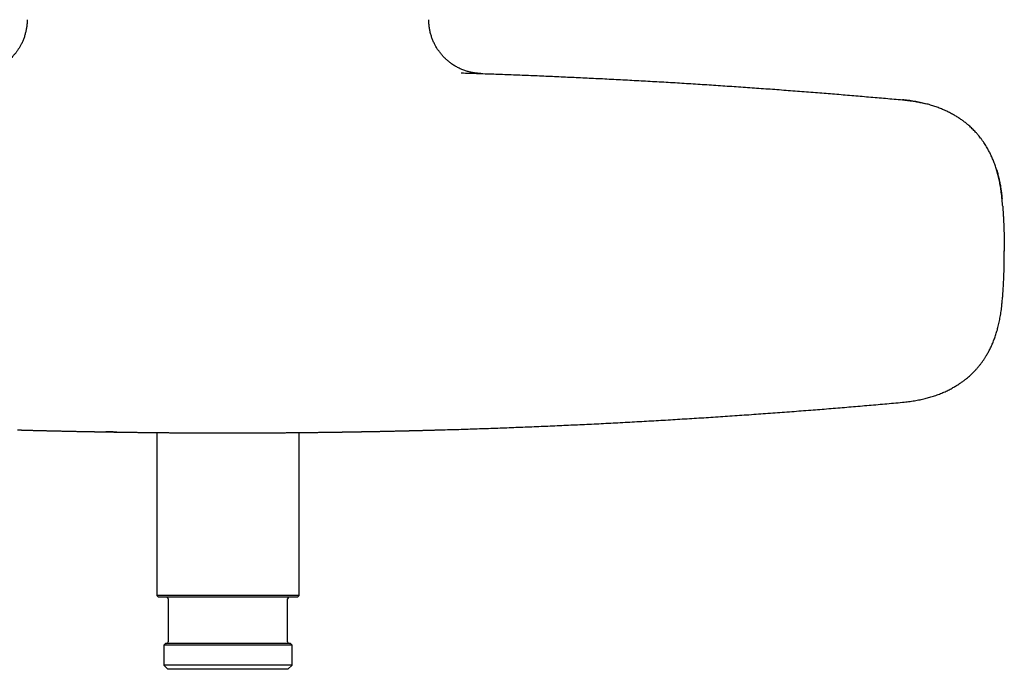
# Model space of a CAD drawing. Header units: millimetres. Extents: x 8 to 750, y 12 to 498.
# Tile 11 of 31: x 365 to 484, y 346 to 425. Entities that reach past the tile are written whole.
import ezdxf

# ---------------------------------------------------------------- set-up
doc = ezdxf.new("R2010")
doc.units = ezdxf.units.MM

msp = doc.modelspace()

# ---------------------------------------------------------------- linework, layer by layer
at = {"color": 7, "linetype": 'Continuous', "lineweight": 30}
for p, q in [((418.15, 418.19), (418.17, 418.19)), ((483.48, 403.04), (483.48, 403.04)), ((483.75, 396.69), (483.75, 396.71)), ((483.75, 396.68), (483.75, 396.69)), ((483.75, 396.69), (483.75, 396.69)), ((483.75, 396.65), (483.75, 396.67)), ((483.48, 390.34), (483.48, 390.36)), ((471.46, 378.44), (471.48, 378.44)), ((381.4, 374.78), (381.4, 355.11)), ((398.6, 355.11), (398.6, 374.78)), ((381.4, 355.11), (381.6, 354.91)), ((398.6, 355.11), (381.4, 355.11)), ((398.4, 354.91), (381.6, 354.91)), ((382.8, 354.71), (382.8, 349.51)), ((397.2, 349.51), (397.2, 354.71)), ((398.4, 354.91), (398.6, 355.11)), ((382.45, 349.31), (382.25, 349.11)), ((382.25, 349.11), (382.25, 346.71)), ((397.75, 349.11), (382.25, 349.11)), ((397.55, 349.31), (382.45, 349.31)), ((397.75, 349.11), (397.55, 349.31)), ((397.75, 346.71), (397.75, 349.11)), ((382.25, 346.71), (382.75, 346.21)), ((397.75, 346.71), (382.25, 346.71)), ((390, 346.21), (382.75, 346.21)), ((397.25, 346.21), (390, 346.21)), ((397.25, 346.21), (397.75, 346.71))]:
    msp.add_line(p, q, dxfattribs=at)
for centre, start, end in [((382.6, 354.71), 0, 90), ((397.4, 354.71), 90, 180), ((382.6, 349.51), 270, 0), ((397.4, 349.51), 180, 270)]:
    msp.add_arc(centre, 0.2, start, end, dxfattribs=at)
for points, knots in [([(365.75, 424.61), (365.75, 424.54), (365.75, 424.38), (365.74, 424.15), (365.72, 423.92), (365.69, 423.69), (365.65, 423.47), (365.61, 423.26), (365.56, 423.05), (365.51, 422.85), (365.45, 422.65), (365.38, 422.44), (365.3, 422.24), (365.22, 422.04), (365.14, 421.85), (365.05, 421.67), (364.96, 421.5), (364.87, 421.34), (364.78, 421.19), (364.69, 421.05), (364.59, 420.91), (364.5, 420.78), (364.42, 420.67), (364.32, 420.54), (364.22, 420.42), (364.1, 420.29), (363.97, 420.14), (363.82, 419.98), (363.64, 419.82), (363.46, 419.66), (363.28, 419.51), (363.1, 419.37), (362.93, 419.25), (362.75, 419.13), (362.57, 419.02), (362.38, 418.92), (362.2, 418.82), (362.02, 418.73), (361.84, 418.65), (361.67, 418.58), (361.5, 418.51), (361.33, 418.45), (361.15, 418.4), (360.97, 418.34), (360.79, 418.3), (360.62, 418.26), (360.45, 418.22), (360.28, 418.2), (360.13, 418.17), (359.98, 418.15), (359.85, 418.14), (359.75, 418.13), (359.7, 418.13), (359.68, 418.13), (359.67, 418.13), (359.66, 418.13), (359.64, 418.13), (359.63, 418.12), (359.61, 418.12), (359.6, 418.12), (359.58, 418.12), (359.57, 418.12), (359.55, 418.12), (359.54, 418.12), (359.52, 418.12), (359.51, 418.12), (359.49, 418.12), (359.49, 418.12), (359.48, 418.12)], [0, 0, 0, 0, 0.022219, 0.044202, 0.065921, 0.087345, 0.108446, 0.128831, 0.148855, 0.168493, 0.187725, 0.209059, 0.229813, 0.249961, 0.269478, 0.288345, 0.306541, 0.32405, 0.340856, 0.357001, 0.372414, 0.387085, 0.401005, 0.414168, 0.430611, 0.447146, 0.46383, 0.4864, 0.509214, 0.532255, 0.555506, 0.575386, 0.595392, 0.615513, 0.635737, 0.65605, 0.676269, 0.694851, 0.712948, 0.730558, 0.747681, 0.764319, 0.78264, 0.800342, 0.817445, 0.834545, 0.851934, 0.866634, 0.881515, 0.896621, 0.908148, 0.91984, 0.922788, 0.924266, 0.925029, 0.925868, 0.927911, 0.930591, 0.933989, 0.938148, 0.943088, 0.948824, 0.955364, 0.962715, 0.97088, 0.979865, 0.989671, 1, 1, 1, 1]), ([(420.52, 418.12), (420.52, 418.12), (420.51, 418.12), (420.49, 418.12), (420.48, 418.12), (420.47, 418.12), (420.45, 418.12), (420.44, 418.12), (420.42, 418.12), (420.41, 418.12), (420.39, 418.12), (420.38, 418.12), (420.36, 418.13), (420.35, 418.13), (420.34, 418.13), (420.32, 418.13), (420.31, 418.13), (420.29, 418.13), (420.25, 418.13), (420.19, 418.14), (420.11, 418.15), (420.02, 418.15), (419.92, 418.17), (419.79, 418.18), (419.63, 418.21), (419.44, 418.25), (419.23, 418.29), (419.02, 418.35), (418.8, 418.41), (418.59, 418.48), (418.37, 418.56), (418.15, 418.65), (417.94, 418.75), (417.74, 418.85), (417.53, 418.96), (417.33, 419.08), (417.17, 419.19), (417.04, 419.27), (416.95, 419.34), (416.86, 419.41), (416.76, 419.48), (416.67, 419.55), (416.57, 419.64), (416.47, 419.72), (416.36, 419.82), (416.25, 419.92), (416.14, 420.03), (416.02, 420.15), (415.91, 420.28), (415.79, 420.42), (415.67, 420.56), (415.55, 420.72), (415.43, 420.87), (415.32, 421.03), (415.22, 421.19), (415.12, 421.36), (415.02, 421.54), (414.93, 421.72), (414.84, 421.91), (414.75, 422.11), (414.67, 422.31), (414.6, 422.51), (414.53, 422.73), (414.46, 422.95), (414.41, 423.18), (414.36, 423.41), (414.32, 423.65), (414.29, 423.89), (414.27, 424.13), (414.25, 424.37), (414.25, 424.53), (414.25, 424.61)], [0, 0, 0, 0, 0.009951, 0.019705, 0.028645, 0.036774, 0.044095, 0.050501, 0.056137, 0.061007, 0.065122, 0.068903, 0.071773, 0.073835, 0.074643, 0.076051, 0.077443, 0.078824, 0.082031, 0.087593, 0.09699, 0.104822, 0.112559, 0.126492, 0.140573, 0.16036, 0.180594, 0.201287, 0.222435, 0.244037, 0.265942, 0.287872, 0.309807, 0.331731, 0.353629, 0.375485, 0.397284, 0.408196, 0.419088, 0.429958, 0.440877, 0.452392, 0.464391, 0.477073, 0.490438, 0.504485, 0.519518, 0.535253, 0.551686, 0.568811, 0.586618, 0.605099, 0.62424, 0.641839, 0.659942, 0.678534, 0.697603, 0.717133, 0.736746, 0.75677, 0.777187, 0.797975, 0.819502, 0.841369, 0.863549, 0.886017, 0.908746, 0.931295, 0.954039, 0.97695, 1, 1, 1, 1]), ([(418.17, 418.19), (418.87, 418.17), (420.27, 418.13), (422.37, 418.05), (424.47, 417.98), (426.56, 417.89), (428.66, 417.81), (430.76, 417.71), (432.85, 417.61), (434.98, 417.51), (437.14, 417.4), (439.34, 417.28), (441.53, 417.16), (443.72, 417.03), (445.91, 416.9), (448.1, 416.76), (450.29, 416.61), (452.48, 416.46), (454.66, 416.31), (456.85, 416.15), (459.03, 415.98), (461.17, 415.82), (463.26, 415.65), (465.32, 415.48), (467.37, 415.3), (469.42, 415.13), (470.78, 415), (471.46, 414.94)], [0, 0, 0, 0, 0.039199, 0.078401, 0.117606, 0.156815, 0.196026, 0.235238, 0.274453, 0.313668, 0.354751, 0.395834, 0.436917, 0.477999, 0.519079, 0.560157, 0.601232, 0.642305, 0.683373, 0.724437, 0.765496, 0.80655, 0.845253, 0.883949, 0.92264, 0.961323, 1, 1, 1, 1]), ([(419.21, 418.16), (419.21, 418.16), (419.25, 418.16), (419.29, 418.16), (419.33, 418.16)], [0, 0, 0, 0, 0.007514, 1, 1, 1, 1]), ([(420.2, 418.13), (420.21, 418.13), (420.22, 418.13), (420.25, 418.13), (420.27, 418.13), (420.29, 418.13), (420.31, 418.12), (420.33, 418.12), (420.35, 418.12), (420.36, 418.12), (420.38, 418.12), (420.39, 418.12), (420.4, 418.12), (420.41, 418.12), (420.42, 418.12), (420.43, 418.12), (420.43, 418.12), (420.43, 418.12), (420.43, 418.12), (420.43, 418.12), (420.43, 418.12), (420.43, 418.12), (420.43, 418.12), (420.45, 418.12), (420.47, 418.12), (420.5, 418.12), (420.52, 418.12), (420.53, 418.12), (420.53, 418.12), (420.52, 418.12), (420.51, 418.12), (420.49, 418.12), (420.47, 418.12), (420.45, 418.12), (420.44, 418.12), (420.44, 418.12), (420.44, 418.12), (420.44, 418.12), (420.44, 418.12), (420.44, 418.12), (420.44, 418.12), (420.44, 418.12), (420.44, 418.12), (420.43, 418.12), (420.43, 418.12), (420.43, 418.12), (420.43, 418.12), (420.42, 418.12), (420.42, 418.12), (420.41, 418.12), (420.4, 418.12), (420.4, 418.12), (420.39, 418.12), (420.38, 418.12), (420.38, 418.12)], [0, 0, 0, 0, 0.0185985, 0.0432806, 0.0669644, 0.0896474, 0.1113274, 0.1320021, 0.1516698, 0.1703287, 0.1879774, 0.2046144, 0.2202386, 0.2362542, 0.2510418, 0.2630382, 0.2680149, 0.268562, 0.2691068, 0.2696493, 0.2701894, 0.2707272, 0.2712627, 0.2717958, 0.3438786, 0.4160206, 0.4882022, 0.5604042, 0.6326072, 0.6855457, 0.7384668, 0.791363, 0.8611347, 0.8918123, 0.9053056, 0.9066307, 0.9079557, 0.9092808, 0.9106057, 0.9119307, 0.9132556, 0.9145805, 0.9159053, 0.9182022, 0.9214701, 0.9257088, 0.9316375, 0.9387941, 0.9471782, 0.9567892, 0.9676264, 0.9796888, 0.9929756, 1, 1, 1, 1]), ([(471.46, 414.94), (471.56, 414.93), (471.75, 414.91), (472.06, 414.88), (472.4, 414.83), (472.72, 414.79), (473.01, 414.74), (473.28, 414.69), (473.55, 414.63), (473.84, 414.57), (474.07, 414.52), (474.2, 414.48), (474.23, 414.48)], [0, 0, 0, 0, 0.099446, 0.210175, 0.332278, 0.465887, 0.555842, 0.650479, 0.749871, 0.855661, 0.965166, 1, 1, 1, 1]), ([(483.47, 403.04), (483.46, 403.16), (483.44, 403.41), (483.39, 403.77), (483.34, 404.12), (483.29, 404.47), (483.23, 404.81), (483.17, 405.13), (483.1, 405.45), (483.02, 405.76), (482.94, 406.06), (482.86, 406.36), (482.77, 406.64), (482.68, 406.92), (482.59, 407.19), (482.49, 407.45), (482.39, 407.71), (482.29, 407.95), (482.18, 408.18), (482.08, 408.4), (481.97, 408.61), (481.86, 408.82), (481.74, 409.04), (481.6, 409.28), (481.44, 409.54), (481.27, 409.8), (481.09, 410.06), (480.89, 410.32), (480.7, 410.57), (480.49, 410.82), (480.28, 411.05), (480.08, 411.26), (479.88, 411.46), (479.68, 411.66), (479.48, 411.83), (479.3, 411.98), (479.13, 412.12), (478.96, 412.26), (478.78, 412.39), (478.6, 412.52), (478.42, 412.64), (478.23, 412.77), (478.03, 412.9), (477.82, 413.02), (477.61, 413.15), (477.38, 413.27), (477.15, 413.4), (476.91, 413.51), (476.67, 413.63), (476.42, 413.74), (476.17, 413.84), (475.9, 413.95), (475.64, 414.05), (475.37, 414.14), (475.1, 414.23), (474.82, 414.32), (474.54, 414.4), (474.24, 414.48), (473.92, 414.55), (473.58, 414.63), (473.23, 414.7), (472.87, 414.76), (472.51, 414.82), (472.14, 414.87), (471.79, 414.91), (471.57, 414.93), (471.47, 414.94)], [0, 0, 0, 0, 0.0198916, 0.0394299, 0.058604, 0.0774046, 0.0958243, 0.1135385, 0.1308748, 0.1478295, 0.1643998, 0.1809093, 0.1970136, 0.2127109, 0.2279992, 0.2428765, 0.2573449, 0.2713997, 0.2849987, 0.2981616, 0.3108782, 0.323256, 0.3356161, 0.3517987, 0.3679712, 0.3841271, 0.4014119, 0.4186648, 0.4358807, 0.4530554, 0.4701861, 0.4854096, 0.5005963, 0.5157248, 0.530735, 0.5424462, 0.5540868, 0.5658347, 0.5781083, 0.5895231, 0.6013652, 0.6136313, 0.6263176, 0.6394201, 0.6529341, 0.6668544, 0.6811746, 0.6951475, 0.7094683, 0.7241289, 0.73912, 0.7544313, 0.7700535, 0.7850796, 0.8003967, 0.8160046, 0.8319027, 0.8480905, 0.8664981, 0.8852634, 0.9043837, 0.9238556, 0.9436741, 0.9638333, 0.9843256, 1, 1, 1, 1]), ([(482.78, 406.63), (482.8, 406.57), (482.87, 406.33), (482.99, 405.91), (483.12, 405.37), (483.23, 404.86), (483.31, 404.37), (483.38, 403.9), (483.44, 403.46), (483.47, 403.18), (483.48, 403.04)], [0, 0, 0, 0, 0.049646, 0.206152, 0.356819, 0.501214, 0.636517, 0.764989, 0.886268, 1, 1, 1, 1]), ([(483.56, 402.09), (483.55, 402.16), (483.53, 402.47), (483.5, 402.79), (483.48, 403.04)], [0, 0, 0, 0, 0.217428, 1, 1, 1, 1]), ([(483.56, 402.09), (483.56, 402.02), (483.57, 401.84), (483.59, 401.62), (483.6, 401.44), (483.61, 401.3), (483.62, 401.14), (483.63, 400.94), (483.64, 400.67), (483.66, 400.35), (483.68, 400.02), (483.69, 399.73), (483.71, 399.11), (483.74, 398.1), (483.75, 397.16), (483.75, 396.69)], [0, 0, 0, 0, 0.040302, 0.095507, 0.123417, 0.143196, 0.17165, 0.210318, 0.259319, 0.318786, 0.388861, 0.439803, 0.48002, 0.736392, 1, 1, 1, 1]), ([(483.55, 391.11), (483.55, 391.13), (483.56, 391.24), (483.57, 391.47), (483.6, 391.79), (483.62, 392.1), (483.64, 392.44), (483.66, 392.8), (483.68, 393.16), (483.69, 393.52), (483.72, 394.23), (483.74, 395.28), (483.75, 396.2), (483.75, 396.65)], [0, 0, 0, 0, 0.010957, 0.0641252, 0.1235254, 0.1814186, 0.2331079, 0.3076706, 0.3741481, 0.432589, 0.5026803, 0.7544075, 1, 1, 1, 1]), ([(483.48, 390.34), (483.5, 390.59), (483.53, 390.91), (483.56, 391.24), (483.56, 391.31)], [0, 0, 0, 0, 0.762819, 1, 1, 1, 1]), ([(471.48, 378.44), (471.6, 378.45), (471.84, 378.47), (472.2, 378.52), (472.55, 378.57), (472.9, 378.62), (473.24, 378.68), (473.56, 378.74), (473.88, 378.81), (474.18, 378.88), (474.47, 378.96), (474.75, 379.04), (475.04, 379.13), (475.34, 379.22), (475.63, 379.32), (475.92, 379.43), (476.19, 379.54), (476.46, 379.66), (476.72, 379.77), (476.97, 379.89), (477.21, 380.01), (477.44, 380.14), (477.65, 380.26), (477.86, 380.38), (478.06, 380.5), (478.25, 380.62), (478.43, 380.74), (478.59, 380.85), (478.75, 380.96), (478.9, 381.08), (479.04, 381.19), (479.21, 381.32), (479.42, 381.49), (479.65, 381.7), (479.88, 381.91), (480.1, 382.13), (480.32, 382.37), (480.54, 382.62), (480.76, 382.88), (480.97, 383.15), (481.17, 383.42), (481.36, 383.71), (481.52, 383.96), (481.66, 384.19), (481.77, 384.39), (481.88, 384.59), (481.99, 384.8), (482.1, 385.01), (482.2, 385.23), (482.3, 385.47), (482.4, 385.71), (482.5, 385.96), (482.6, 386.22), (482.69, 386.48), (482.78, 386.76), (482.87, 387.04), (482.95, 387.33), (483.02, 387.63), (483.1, 387.94), (483.17, 388.26), (483.23, 388.59), (483.29, 388.93), (483.35, 389.27), (483.39, 389.62), (483.44, 389.98), (483.46, 390.22), (483.47, 390.34)], [0, 0, 0, 0, 0.019795, 0.039297, 0.058497, 0.077387, 0.095958, 0.114207, 0.131112, 0.147722, 0.164033, 0.180045, 0.195754, 0.212929, 0.229724, 0.246141, 0.262223, 0.277974, 0.293376, 0.308414, 0.323077, 0.336652, 0.349869, 0.362721, 0.375202, 0.387306, 0.399029, 0.409729, 0.420084, 0.430091, 0.439749, 0.44906, 0.465528, 0.482117, 0.498829, 0.515689, 0.532697, 0.550864, 0.569124, 0.587439, 0.605765, 0.62406, 0.642299, 0.654573, 0.666847, 0.679122, 0.691416, 0.704033, 0.7171, 0.730614, 0.744544, 0.758918, 0.773717, 0.788925, 0.804538, 0.820263, 0.83637, 0.852854, 0.869709, 0.887282, 0.905224, 0.923524, 0.942168, 0.961141, 0.980426, 1, 1, 1, 1]), ([(415.4, 375.1), (416.13, 375.12), (417.61, 375.16), (419.82, 375.23), (422.03, 375.31), (424.23, 375.39), (426.44, 375.48), (428.65, 375.57), (430.85, 375.67), (433.09, 375.77), (435.36, 375.88), (437.67, 376), (439.97, 376.13), (442.28, 376.26), (444.58, 376.4), (446.88, 376.54), (449.18, 376.69), (451.48, 376.84), (453.78, 377), (456.07, 377.17), (458.37, 377.34), (460.62, 377.51), (462.83, 377.69), (464.99, 377.87), (467.15, 378.05), (469.31, 378.24), (470.75, 378.37), (471.46, 378.44)], [0, 0, 0, 0, 0.039239, 0.07847, 0.117692, 0.156906, 0.196113, 0.235315, 0.274511, 0.313702, 0.354756, 0.395806, 0.436854, 0.4779, 0.518945, 0.559991, 0.601037, 0.642086, 0.683137, 0.724191, 0.76525, 0.806315, 0.845038, 0.883768, 0.922504, 0.961248, 1, 1, 1, 1]), ([(364.6, 375.1), (364.64, 375.1), (364.71, 375.1), (364.83, 375.09), (364.96, 375.09), (365.09, 375.09), (365.24, 375.08), (365.4, 375.08), (365.56, 375.07), (365.73, 375.07), (365.91, 375.06), (366.1, 375.06), (366.29, 375.05), (366.5, 375.05), (366.71, 375.04), (366.94, 375.04), (367.17, 375.03), (367.36, 375.03), (367.5, 375.02), (367.6, 375.02), (367.69, 375.02), (367.78, 375.02), (367.87, 375.01), (367.99, 375.01), (368.13, 375.01), (368.34, 375), (368.6, 375), (368.88, 374.99), (369.16, 374.98), (369.43, 374.98), (369.69, 374.97), (369.92, 374.97), (370.13, 374.96), (370.32, 374.96), (370.5, 374.95), (370.67, 374.95), (370.84, 374.95), (371.04, 374.94), (371.26, 374.94), (371.51, 374.93), (371.77, 374.93), (372.04, 374.92), (372.32, 374.92), (372.59, 374.91), (372.85, 374.9), (373.11, 374.9), (373.34, 374.9), (373.54, 374.89), (373.71, 374.89), (373.83, 374.89), (373.9, 374.89), (373.92, 374.88), (373.94, 374.88), (373.96, 374.88), (373.98, 374.88), (374.08, 374.88), (374.24, 374.88), (374.47, 374.88), (374.69, 374.87), (374.9, 374.87), (375.1, 374.86), (375.28, 374.86), (375.46, 374.86), (375.62, 374.86), (375.78, 374.85), (375.93, 374.85), (376.07, 374.85), (376.2, 374.85), (376.32, 374.84), (376.43, 374.84), (376.53, 374.84), (376.62, 374.84), (376.71, 374.84), (376.76, 374.84), (376.78, 374.84)], [0, 0, 0, 0, 0.0080659, 0.0169533, 0.0266619, 0.0371918, 0.0485429, 0.0607149, 0.0729433, 0.0859014, 0.0995892, 0.1140066, 0.1291534, 0.1450297, 0.1616354, 0.1789704, 0.1970347, 0.2158281, 0.2229017, 0.2300733, 0.237343, 0.2447106, 0.2518418, 0.2577703, 0.2715993, 0.2852244, 0.3082061, 0.3305835, 0.3523567, 0.3735257, 0.3940905, 0.4140511, 0.4293107, 0.4441972, 0.4587108, 0.4728515, 0.4866192, 0.5000142, 0.5199946, 0.5406564, 0.5619989, 0.5840217, 0.6067239, 0.6301051, 0.6512416, 0.6729027, 0.695088, 0.7100172, 0.7251743, 0.7387009, 0.7404853, 0.7422727, 0.7440632, 0.7458567, 0.7476531, 0.7494527, 0.7703266, 0.7903861, 0.8096315, 0.8280635, 0.8456826, 0.8621963, 0.8779269, 0.8928747, 0.9070403, 0.9206602, 0.93347, 0.9454701, 0.9566608, 0.9670424, 0.9764514, 0.9850806, 0.99293, 1, 1, 1, 1]), ([(376.6, 374.84), (376.58, 374.84), (376.5, 374.84), (376.37, 374.84), (376.22, 374.85), (376.09, 374.85), (375.97, 374.85), (375.87, 374.85), (375.77, 374.85), (375.69, 374.85), (375.6, 374.86), (375.52, 374.86), (375.45, 374.86), (375.39, 374.86), (375.34, 374.86), (375.3, 374.86), (375.27, 374.86), (375.25, 374.86), (375.25, 374.86), (375.25, 374.86), (375.25, 374.86)], [0, 0, 0, 0, 0.024468, 0.088604, 0.15274, 0.216851, 0.270776, 0.324723, 0.378676, 0.432623, 0.486548, 0.550653, 0.614783, 0.678912, 0.743018, 0.807123, 0.871253, 0.935383, 0.999488, 1, 1, 1, 1]), ([(376.78, 374.84), (376.81, 374.84), (376.86, 374.84), (376.95, 374.84), (377.04, 374.83), (377.14, 374.83), (377.25, 374.83), (377.36, 374.83), (377.49, 374.83), (377.63, 374.83), (377.78, 374.82), (377.94, 374.82), (378.11, 374.82), (378.3, 374.82), (378.49, 374.81), (378.69, 374.81), (378.91, 374.81), (379.13, 374.81), (379.31, 374.8), (379.44, 374.8), (379.51, 374.8), (379.59, 374.8), (379.67, 374.8), (379.75, 374.8), (379.82, 374.8), (379.92, 374.8), (380.06, 374.79), (380.27, 374.79), (380.52, 374.79), (380.81, 374.79), (381.09, 374.78), (381.36, 374.78), (381.63, 374.78), (381.89, 374.78), (382.14, 374.77), (382.37, 374.77), (382.6, 374.77), (382.83, 374.77), (383.06, 374.76), (383.32, 374.76), (383.6, 374.76), (383.88, 374.76), (384.18, 374.76), (384.49, 374.75), (384.8, 374.75), (385.11, 374.75), (385.4, 374.75), (385.68, 374.75), (385.92, 374.74), (386.12, 374.74), (386.26, 374.74), (386.34, 374.74), (386.36, 374.74), (386.38, 374.74), (386.4, 374.74), (386.42, 374.74), (386.45, 374.74), (386.54, 374.74), (386.71, 374.74), (386.95, 374.74), (387.18, 374.74), (387.4, 374.74), (387.61, 374.73), (387.83, 374.73), (388.05, 374.73), (388.27, 374.73), (388.48, 374.73), (388.67, 374.73), (388.85, 374.73), (389, 374.73), (389.15, 374.73), (389.28, 374.73), (389.41, 374.73), (389.54, 374.73), (389.67, 374.73), (389.79, 374.73), (389.9, 374.73), (389.97, 374.73), (390, 374.73)], [0, 0, 0, 0, 0.0067863, 0.0141863, 0.0221999, 0.0308268, 0.0400667, 0.0499195, 0.0603849, 0.0726042, 0.0855641, 0.0992645, 0.113705, 0.1288855, 0.1448057, 0.1614653, 0.1788644, 0.1970026, 0.21588, 0.2219656, 0.2281241, 0.2343557, 0.2406603, 0.2470378, 0.2529031, 0.2579555, 0.2717144, 0.2852752, 0.3081597, 0.3304577, 0.3521698, 0.3732962, 0.3938373, 0.4137934, 0.4320734, 0.4498338, 0.4670745, 0.4837958, 0.4999978, 0.5199142, 0.5405186, 0.5618111, 0.5837918, 0.6064608, 0.6298182, 0.6509425, 0.6726002, 0.6947916, 0.7097305, 0.724902, 0.7384456, 0.7399771, 0.7415108, 0.7430468, 0.7445851, 0.7461256, 0.7476684, 0.7492135, 0.766707, 0.7836338, 0.799994, 0.8157875, 0.8310144, 0.8456746, 0.8622253, 0.8779889, 0.8929653, 0.9071542, 0.9185759, 0.9294304, 0.9397178, 0.9494379, 0.9585906, 0.9671758, 0.9765652, 0.9851659, 0.9929775, 1, 1, 1, 1]), ([(390, 374.73), (390.03, 374.73), (390.09, 374.73), (390.18, 374.73), (390.28, 374.73), (390.39, 374.73), (390.5, 374.73), (390.63, 374.73), (390.78, 374.73), (390.95, 374.73), (391.13, 374.73), (391.31, 374.73), (391.51, 374.73), (391.71, 374.73), (391.92, 374.73), (392.14, 374.73), (392.37, 374.73), (392.61, 374.74), (392.86, 374.74), (393.11, 374.74), (393.33, 374.74), (393.49, 374.74), (393.6, 374.74), (393.69, 374.74), (393.78, 374.74), (393.96, 374.74), (394.21, 374.74), (394.53, 374.75), (394.84, 374.75), (395.16, 374.75), (395.48, 374.75), (395.79, 374.76), (396.05, 374.76), (396.27, 374.76), (396.44, 374.76), (396.62, 374.76), (396.79, 374.76), (396.98, 374.77), (397.21, 374.77), (397.47, 374.77), (397.74, 374.77), (398.02, 374.77), (398.3, 374.78), (398.59, 374.78), (398.87, 374.78), (399.12, 374.79), (399.36, 374.79), (399.61, 374.79), (399.79, 374.79), (399.92, 374.79), (400, 374.8), (400.07, 374.8), (400.15, 374.8), (400.23, 374.8), (400.36, 374.8), (400.53, 374.8), (400.75, 374.8), (400.97, 374.81), (401.19, 374.81), (401.39, 374.81), (401.59, 374.81), (401.78, 374.82), (401.96, 374.82), (402.12, 374.82), (402.28, 374.82), (402.43, 374.83), (402.57, 374.83), (402.7, 374.83), (402.82, 374.83), (402.93, 374.83), (403.03, 374.83), (403.13, 374.84), (403.19, 374.84), (403.22, 374.84)], [0, 0, 0, 0, 0.005908, 0.012384, 0.019428, 0.02704, 0.03522, 0.043967, 0.055005, 0.066831, 0.079445, 0.092847, 0.106423, 0.120721, 0.135741, 0.151484, 0.167949, 0.184823, 0.202394, 0.220661, 0.239625, 0.248347, 0.255616, 0.262258, 0.268857, 0.275414, 0.30076, 0.322836, 0.344389, 0.368247, 0.391429, 0.413938, 0.435771, 0.44915, 0.462263, 0.475109, 0.487689, 0.500002, 0.518795, 0.538282, 0.558466, 0.579345, 0.60092, 0.623192, 0.64616, 0.664321, 0.682895, 0.701883, 0.721285, 0.727055, 0.732861, 0.738702, 0.744579, 0.750835, 0.758296, 0.775491, 0.792134, 0.810702, 0.82853, 0.845618, 0.861968, 0.877577, 0.892188, 0.906085, 0.919268, 0.931737, 0.943723, 0.954966, 0.965463, 0.975216, 0.984223, 0.992484, 1, 1, 1, 1]), ([(403.22, 374.84), (403.24, 374.84), (403.3, 374.84), (403.38, 374.84), (403.48, 374.84), (403.58, 374.84), (403.69, 374.84), (403.81, 374.85), (403.94, 374.85), (404.07, 374.85), (404.22, 374.85), (404.37, 374.86), (404.53, 374.86), (404.69, 374.86), (404.87, 374.86), (405.05, 374.87), (405.25, 374.87), (405.44, 374.87), (405.65, 374.88), (405.83, 374.88), (405.96, 374.88), (406.05, 374.88), (406.13, 374.89), (406.21, 374.89), (406.36, 374.89), (406.57, 374.89), (406.84, 374.9), (407.11, 374.9), (407.38, 374.91), (407.66, 374.91), (407.93, 374.92), (408.16, 374.92), (408.36, 374.93), (408.52, 374.93), (408.68, 374.94), (408.84, 374.94), (409.02, 374.94), (409.22, 374.95), (409.47, 374.95), (409.72, 374.96), (409.98, 374.96), (410.25, 374.97), (410.53, 374.98), (410.82, 374.98), (411.13, 374.99), (411.45, 375), (411.7, 375), (411.87, 375.01), (411.96, 375.01), (412.05, 375.01), (412.15, 375.01), (412.29, 375.02), (412.47, 375.02), (412.7, 375.03), (412.93, 375.03), (413.16, 375.04), (413.38, 375.04), (413.59, 375.05), (413.79, 375.06), (413.98, 375.06), (414.16, 375.07), (414.33, 375.07), (414.5, 375.07), (414.65, 375.08), (414.8, 375.08), (414.94, 375.09), (415.07, 375.09), (415.18, 375.09), (415.29, 375.1), (415.36, 375.1), (415.4, 375.1)], [0, 0, 0, 0, 0.007206, 0.01522, 0.024042, 0.033673, 0.044113, 0.055153, 0.066975, 0.079577, 0.092961, 0.106514, 0.120786, 0.135775, 0.151483, 0.16791, 0.184744, 0.202272, 0.220495, 0.239413, 0.248114, 0.255369, 0.262002, 0.268592, 0.275141, 0.300466, 0.322534, 0.344089, 0.367958, 0.391164, 0.413704, 0.435579, 0.448987, 0.462132, 0.475014, 0.487632, 0.499986, 0.518684, 0.5381, 0.558236, 0.57909, 0.600664, 0.622957, 0.64597, 0.670344, 0.695476, 0.721366, 0.728328, 0.735343, 0.74241, 0.749553, 0.758473, 0.775584, 0.79215, 0.810637, 0.828395, 0.845424, 0.861724, 0.877294, 0.891876, 0.905755, 0.918929, 0.9314, 0.943399, 0.954666, 0.965199, 0.974999, 0.984066, 0.9924, 1, 1, 1, 1]), ([(403.4, 374.84), (403.42, 374.84), (403.5, 374.84), (403.63, 374.84), (403.78, 374.85), (403.91, 374.85), (404.03, 374.85), (404.13, 374.85), (404.23, 374.85), (404.31, 374.85), (404.4, 374.86), (404.48, 374.86), (404.55, 374.86), (404.61, 374.86), (404.66, 374.86), (404.7, 374.86), (404.73, 374.86), (404.75, 374.86), (404.75, 374.86), (404.75, 374.86), (404.75, 374.86)], [0, 0, 0, 0, 0.0241794, 0.0883344, 0.1524894, 0.2166199, 0.2705605, 0.3245229, 0.3784927, 0.4324552, 0.4863957, 0.55052, 0.6146687, 0.6788175, 0.7429417, 0.8070659, 0.8712147, 0.9353634, 0.9994877, 1, 1, 1, 1])]:
    msp.add_open_spline(points, degree=3, knots=knots, dxfattribs=at)

doc.saveas('drawing.dxf')
